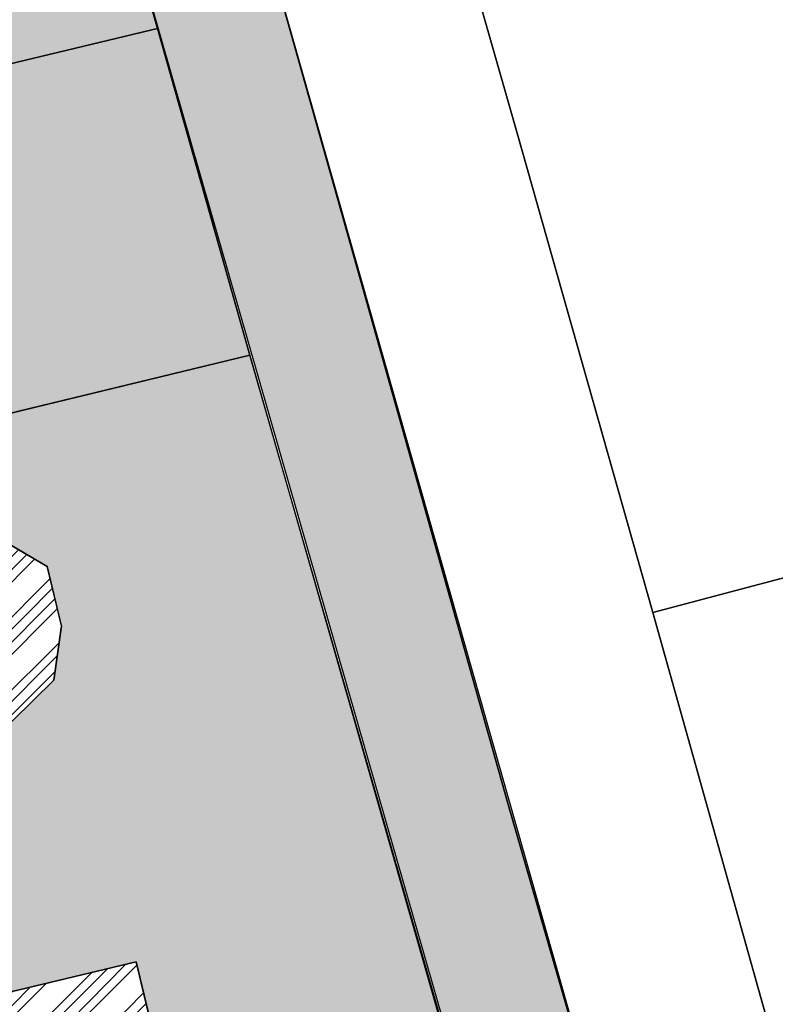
# Model space of a CAD drawing. Header units: millimetres. Extents: x 234268570 to 234468570, y 557551952 to 557751952.
# Tile 34 of 36: x 234410067 to 234424080, y 557724312 to 557742577. Entities that reach past the tile are written whole.
import ezdxf

# ---------------------------------------------------------------- set-up
doc = ezdxf.new("R2010")
doc.units = ezdxf.units.MM
doc.header["$LTSCALE"] = 500
for name, color, linetype in [('BEGROEIDTERREINDEEL', 8, 'CONTINUOUS'), ('BL$1----_ARCERING', 8, 'CONTINUOUS'), ('ONDERSTEUNENDWEGDEEL', 8, 'CONTINUOUS'), ('WEGDEEL', 8, 'CONTINUOUS')]:
    doc.layers.add(name, color=color, linetype=linetype)
pattern_1 = [(49.99999999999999, (0, 0), (546.554006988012, -47.81725661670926), [57.15000000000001, -628.6500000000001]), (355, (0, 0), (-105.730264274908, 573.1705357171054), [45.72, -502.92175251]), (100.4514447, (45.546021, -3.9847605), (440.8237412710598, 525.3532557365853), [48.5700264, -534.2707337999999]), (46.18420000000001, (0, 152.4), (813.2371226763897, -126.1269837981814), [85.725, -942.9749999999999]), (96.63555760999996, (67.7697, 141.8895), (712.212402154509, 742.2783737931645), [72.85506942, -801.4068244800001]), (351.1841511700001, (0, 152.4), (712.2124021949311, 742.278373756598), [68.57990121, -754.37919576]), (21, (76.19999999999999, 114.3), (454.8431738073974, -306.7955945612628), [57.15000000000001, -628.6500000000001]), (326.0000000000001, (76.19999999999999, 114.3), (185.4060850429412, 552.5638983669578), [45.72, -502.92]), (71.45144499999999, (114.1035978, 88.7337003), (640.2492578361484, 245.7683066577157), [48.5700264, -534.2698128]), (37.50000000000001, (0, 0), (9.26580975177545, 253.6651166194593), [0, -496.824, 0, -510.54, 0, -504.825]), (7.499999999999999, (0, 0), (200.4589875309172, 300.5417244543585), [0, -291.0839999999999, 0, -485.394, 0, -192.405]), (327.5, (-169.926, 0), (406.7717855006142, -17.18623197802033), [0, -190.5, 0, -594.36, 0, -788.67]), (317.5, (-246.126, 0), (444.3875441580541, 76.27947309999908), [0, -247.65, 0, -394.716, 0, -560.0699999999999])]

msp = doc.modelspace()

# ---------------------------------------------------------------- hatches: boundary and pattern name
at = {"layer": 'BL$1----_ARCERING', "linetype": 'Continuous'}
h = msp.add_hatch(dxfattribs=at)
h.set_pattern_fill('AR-B88', color=8, scale=3, angle=284)
h.set_pattern_definition([(284, (0, 0), (591.4922747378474, 147.4755875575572), []), (14.00000000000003, (0, 0), (517.7544809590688, 443.221724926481), [609.5999999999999, -609.5999999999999])])
h.paths.add_polyline_path([(234306950.1165402, 557641627), (234307246.1165402, 557640345), (234307401.1165402, 557639646), (234308820.1165402, 557639973), (234308366.1165402, 557641942), (234308361.1165402, 557641966), (234308356.1165402, 557641991), (234308351.1165402, 557642016), (234308347.1165402, 557642040), (234308344.1165402, 557642065), (234308340.1165402, 557642090), (234308337.1165402, 557642115), (234308335.1165402, 557642140), (234308333.1165402, 557642165), (234308331.1165402, 557642190), (234308329.1165402, 557642215), (234308329.1165402, 557642240), (234308328.1165402, 557642265), (234308328.1165402, 557642290), (234308328.1165402, 557642315), (234308329.1165402, 557642340), (234308330.1165402, 557642365), (234308331.1165402, 557642390), (234308333.1165402, 557642415), (234308335.1165402, 557642440), (234308338.1165402, 557642465), (234308341.1165402, 557642489), (234308344.1165402, 557642514), (234308348.1165402, 557642539), (234308352.1165402, 557642564), (234308357.1165402, 557642588), (234308362.1165402, 557642613), (234308367.1165402, 557642637), (234308373.1165402, 557642662), (234308379.1165402, 557642686), (234308385.1165402, 557642710), (234308392.1165402, 557642734), (234308399.1165402, 557642758), (234308407.1165402, 557642782), (234308415.1165402, 557642806), (234308423.1165402, 557642829), (234308432.1165402, 557642853), (234308441.1165402, 557642876), (234308451.1165402, 557642899), (234308461.1165402, 557642922), (234308471.1165402, 557642945), (234308482.1165402, 557642968), (234308492.1165402, 557642990), (234308504.1165402, 557643013), (234308515.1165402, 557643035), (234308527.1165402, 557643057), (234308540.1165402, 557643079), (234308552.1165402, 557643100), (234308565.1165402, 557643122), (234308579.1165402, 557643143), (234308593.1165402, 557643164), (234308607.1165402, 557643184), (234308621.1165402, 557643205), (234308636.1165402, 557643225), (234308651.1165402, 557643245), (234308666.1165402, 557643265), (234308682.1165402, 557643285), (234308697.1165402, 557643304), (234308714.1165402, 557643323), (234308730.1165402, 557643342), (234308747.1165402, 557643360), (234308764.1165402, 557643379), (234308782.1165402, 557643397), (234308799.1165402, 557643414), (234308817.1165402, 557643432), (234308835.1165402, 557643449), (234308854.1165402, 557643466), (234308873.1165402, 557643482), (234308892.1165402, 557643499), (234308911.1165402, 557643515), (234308931.1165402, 557643530), (234308950.1165402, 557643546), (234308970.1165402, 557643561), (234308991.1165402, 557643575), (234309011.1165402, 557643590), (234309032.1165402, 557643604), (234309053.1165402, 557643617), (234309074.1165402, 557643631), (234309095.1165402, 557643644), (234309117.1165402, 557643657), (234309139.1165402, 557643669), (234309161.1165402, 557643681), (234309183.1165402, 557643693), (234309205.1165402, 557643704), (234309228.1165402, 557643715), (234309250.1165402, 557643726), (234309273.1165402, 557643736), (234309296.1165402, 557643746), (234309319.1165402, 557643755), (234309343.1165402, 557643764), (234309366.1165402, 557643773), (234309390.1165402, 557643782), (234309413.1165402, 557643790), (234309437.1165402, 557643797), (234309461.1165402, 557643805), (234309485.1165402, 557643812), (234309509.1165402, 557643818), (234309534.1165402, 557643824), (234309558.1165402, 557643830), (234370932.1165402, 557658606), (234428477.1165402, 557672357), (234428132.1165402, 557673747), (234367008.1165402, 557659153), (234337363.1165402, 557652016), (234334570.1165402, 557651343), (234310076.1165402, 557645446), (234309224.1165402, 557645241), (234309221.1165402, 557645240), (234309218.1165402, 557645240), (234309216.1165402, 557645239), (234309213.1165402, 557645238), (234309210.1165402, 557645238), (234309207.1165402, 557645237), (234309204.1165402, 557645237), (234309201.1165402, 557645236), (234309199.1165402, 557645235), (234309196.1165402, 557645235), (234309193.1165402, 557645234), (234309190.1165402, 557645233), (234309187.1165402, 557645233), (234309184.1165402, 557645232), (234309182.1165402, 557645231), (234309179.1165402, 557645231), (234309176.1165402, 557645230), (234309173.1165402, 557645229), (234309170.1165402, 557645228), (234309168.1165402, 557645228), (234309165.1165402, 557645227), (234309162.1165402, 557645226), (234309159.1165402, 557645226), (234309156.1165402, 557645225), (234309153.1165402, 557645224), (234309151.1165402, 557645224), (234309148.1165402, 557645223), (234309145.1165402, 557645222), (234309142.1165402, 557645221), (234309139.1165402, 557645221), (234309137.1165402, 557645220), (234309134.1165402, 557645219), (234309131.1165402, 557645219), (234309128.1165402, 557645218), (234309125.1165402, 557645217), (234309123.1165402, 557645216), (234309120.1165402, 557645216), (234309117.1165402, 557645215), (234309114.1165402, 557645214), (234309111.1165402, 557645213), (234309109.1165402, 557645213), (234309106.1165402, 557645212), (234309103.1165402, 557645211), (234309100.1165402, 557645210), (234309097.1165402, 557645209), (234309095.1165402, 557645209), (234309092.1165402, 557645208), (234309089.1165402, 557645207), (234309086.1165402, 557645206), (234309083.1165402, 557645206), (234309081.1165402, 557645205), (234309078.1165402, 557645204), (234309075.1165402, 557645203), (234309072.1165402, 557645202), (234309070.1165402, 557645202), (234309067.1165402, 557645201), (234309064.1165402, 557645200), (234309061.1165402, 557645199), (234309058.1165402, 557645198), (234309056.1165402, 557645198), (234309053.1165402, 557645197), (234309050.1165402, 557645196), (234309047.1165402, 557645195), (234309045.1165402, 557645194), (234309042.1165402, 557645193), (234309039.1165402, 557645193), (234309036.1165402, 557645192), (234309033.1165402, 557645191), (234309031.1165402, 557645190), (234309028.1165402, 557645189), (234309025.1165402, 557645188), (234309022.1165402, 557645187), (234309020.1165402, 557645187), (234309017.1165402, 557645186), (234309014.1165402, 557645185), (234309011.1165402, 557645184), (234309009.1165402, 557645183), (234309006.1165402, 557645182), (234309003.1165402, 557645181), (234309000.1165402, 557645180), (234308997.1165402, 557645180), (234308995.1165402, 557645179), (234308992.1165402, 557645178), (234308989.1165402, 557645177), (234308986.1165402, 557645176), (234308984.1165402, 557645175), (234308981.1165402, 557645174), (234308978.1165402, 557645173), (234308975.1165402, 557645172), (234308973.1165402, 557645171), (234308970.1165402, 557645170), (234308967.1165402, 557645170), (234308964.1165402, 557645169), (234308962.1165402, 557645168), (234308959.1165402, 557645167), (234308956.1165402, 557645166), (234308953.1165402, 557645165), (234308951.1165402, 557645164), (234308948.1165402, 557645163), (234308905.1165402, 557645148), (234308863.1165402, 557645133), (234308821.1165402, 557645117), (234308779.1165402, 557645101), (234308738.1165402, 557645084), (234308696.1165402, 557645066), (234308655.1165402, 557645048), (234308615.1165402, 557645029), (234308574.1165402, 557645009), (234308534.1165402, 557644989), (234308494.1165402, 557644969), (234308454.1165402, 557644947), (234308415.1165402, 557644925), (234308376.1165402, 557644903), (234308338.1165402, 557644880), (234308299.1165402, 557644856), (234308261.1165402, 557644832), (234308224.1165402, 557644808), (234308187.1165402, 557644782), (234308150.1165402, 557644756), (234308114.1165402, 557644730), (234308077.1165402, 557644703), (234308042.1165402, 557644676), (234308007.1165402, 557644648), (234307972.1165402, 557644619), (234307938.1165402, 557644590), (234307904.1165402, 557644561), (234307870.1165402, 557644531), (234307837.1165402, 557644500), (234307805.1165402, 557644469), (234307772.1165402, 557644438), (234307741.1165402, 557644406), (234307710.1165402, 557644374), (234307679.1165402, 557644341), (234307649.1165402, 557644308), (234307619.1165402, 557644274), (234307590.1165402, 557644240), (234307561.1165402, 557644205), (234307533.1165402, 557644170), (234307505.1165402, 557644135), (234307478.1165402, 557644099), (234307452.1165402, 557644062), (234307426.1165402, 557644026), (234307400.1165402, 557643989), (234307375.1165402, 557643951), (234307351.1165402, 557643914), (234307327.1165402, 557643876), (234307304.1165402, 557643837), (234307281.1165402, 557643798), (234307259.1165402, 557643759), (234307237.1165402, 557643720), (234307216.1165402, 557643680), (234307196.1165402, 557643640), (234307176.1165402, 557643599), (234307157.1165402, 557643559), (234307139.1165402, 557643518), (234307121.1165402, 557643477), (234307103.1165402, 557643435), (234307087.1165402, 557643393), (234307071.1165402, 557643351), (234307055.1165402, 557643309), (234307040.1165402, 557643267), (234307026.1165402, 557643224), (234307012.1165402, 557643181), (234306999.1165402, 557643138), (234306987.1165402, 557643095), (234306976.1165402, 557643052), (234306965.1165402, 557643008), (234306954.1165402, 557642964), (234306944.1165402, 557642920), (234306935.1165402, 557642876), (234306927.1165402, 557642832), (234306919.1165402, 557642788), (234306912.1165402, 557642744), (234306906.1165402, 557642699), (234306900.1165402, 557642655), (234306895.1165402, 557642610), (234306890.1165402, 557642565), (234306886.1165402, 557642520), (234306883.1165402, 557642476), (234306881.1165402, 557642431), (234306879.1165402, 557642386), (234306878.1165402, 557642341), (234306877.1165402, 557642296), (234306878.1165402, 557642251), (234306878.1165402, 557642206), (234306880.1165402, 557642161), (234306882.1165402, 557642116), (234306885.1165402, 557642071), (234306889.1165402, 557642027), (234306893.1165402, 557641982), (234306898.1165402, 557641937), (234306903.1165402, 557641892), (234306909.1165402, 557641848), (234306916.1165402, 557641804), (234306924.1165402, 557641759), (234306932.1165402, 557641715), (234306941.1165402, 557641671)])
h.paths.add_polyline_path([(234428132.1165402, 557673747), (234428477.1165402, 557672357), (234431180.1165402, 557672958), (234431686.1165402, 557672854), (234432157.1165402, 557672642), (234432571.1165402, 557672333), (234432908.1165402, 557671942), (234437108.1165402, 557657075), (234439318.1165402, 557649251), (234441505.1165402, 557641510), (234444900.1165402, 557629226), (234445176.1165402, 557629405), (234445606.1165402, 557629819), (234445950.1165402, 557630307), (234446195.1165402, 557630852), (234446332.1165402, 557631433), (234446357.1165402, 557632029), (234446268.1165402, 557632620), (234443163.1165402, 557643672), (234440883.1165402, 557651814), (234437360.1165402, 557664338), (234435079.1165402, 557672482), (234434861.1165402, 557673026), (234434541.1165402, 557673517), (234434131.1165402, 557673937), (234433647.1165402, 557674268), (234433108.1165402, 557674498), (234432534.1165402, 557674619), (234431948.1165402, 557674626), (234431372.1165402, 557674518)])
h.paths.add_polyline_path([(234395868.6727446, 557670627.3045737), (234397813.5330208, 557671093.6933666), (234396769.2826927, 557675448.2597986), (234394678.5578955, 557674946.8918461), (234394538.6412576, 557675530.349929), (234392731.9658506, 557675097.0986704), (234392657.33382, 557675069.9348328), (234392572.7253198, 557675010.6913232), (234392515.20704, 557674939.6996341), (234392463.5838894, 557674756.748122), (234392473.233341, 557674675.1300833), (234393410.9898885, 557670764.6470586), (234393424.785165, 557670651.7534856), (234393396.5112794, 557670491.4043123), (234393322.5026043, 557670360.8405868), (234395790.6377385, 557670952.7137301)])
h.paths.add_polyline_path([(234397741.7128305, 557675681.454195), (234398744.4487353, 557671500.0046016), (234405554.950569, 557673133.2025071), (234405423.7862383, 557673194.6915572), (234405276.8432903, 557673317.9913306), (234405192.2421799, 557673438.8142378), (234405158.8434172, 557673510.4381157), (234405131.4737423, 557673597.243634), (234404198.6961564, 557677486.9641861), (234404171.5323185, 557677561.5962174), (234404150.2554933, 557677598.4487597), (234404099.2041771, 557677659.2893491), (234404041.2971201, 557677703.7229967), (234403969.3165701, 557677737.2880784), (234403867.5978405, 557677755.2238349), (234403776.7275693, 557677745.6966957), (234403916.6442072, 557677162.2386127)])
h.paths.add_polyline_path([(234268737.1165402, 557697496), (234274508.8633291, 557698833.3559633), (234274513.1165402, 557698815), (234280800.1165402, 557700338), (234279848.1165402, 557704307), (234279408.1165402, 557704314), (234278909.1165402, 557704295), (234278571.1165402, 557704265), (234278194.1165402, 557704217), (234277879.1165402, 557704163), (234278395.1165402, 557702072), (234268570.1165402, 557699687.220994), (234268570.1165402, 557697452.93622)])
h.paths.add_polyline_path([(234429539.1165402, 557680241), (234426728.1165402, 557679572), (234427203.2396526, 557677492.7190192), (234430424.1165402, 557678257), (234430974.1165402, 557678492), (234431466.1165402, 557678831), (234431881.1165402, 557679261), (234432202.1165402, 557679764), (234432418.1165402, 557680322), (234432521.9883997, 557680911.0865887), (234432501.1165402, 557681508), (234432365.1165402, 557682090), (234421468.6165402, 557719904), (234413816.1165402, 557746880), (234413642.1165402, 557747269), (234413403.6165402, 557747646.5), (234413172.1165402, 557747925), (234412742.1165402, 557748304.5), (234412228.6165402, 557748607), (234411852.1165402, 557748753), (234411056.1165402, 557748890), (234410317.9377235, 557748825.4177219), (234396082.0713584, 557745774.2001586), (234396538.1165402, 557743490), (234410667.1165402, 557746484), (234410893.1165402, 557746494), (234411108.6165402, 557746448), (234411242.1165402, 557746388), (234411460.1165402, 557746217), (234411600.1165402, 557746012), (234430070.1165402, 557681657), (234430087.1165402, 557681262), (234429999.1165402, 557680876), (234429812.1165402, 557680528)])
h.paths.add_polyline_path([(234324675.1068088, 557608570.7459813), (234325988.1165402, 557607469), (234345896.1165402, 557627806), (234345275.1165402, 557628327), (234343860.1165402, 557630007), (234343682.1165402, 557630292), (234317175.1165402, 557623862), (234313081.1156679, 557640937.9935869), (234343721.1552511, 557648259.7623645), (234342890.7491985, 557651734.8344533), (234346364.9342512, 557652565.0285391), (234347191.7418709, 557649116.1680013), (234352063.1165402, 557650284), (234355804.6165402, 557652540), (234360278.1165402, 557654626.0273088), (234365230.1165402, 557656381), (234368613.1165402, 557657232), (234371453.1165402, 557657779), (234375475.1165402, 557658248), (234379522.1165402, 557658366), (234382699.6165402, 557658212), (234384139.1165401, 557658072), (234388998.2453396, 557659250.5032992), (234388168.0456874, 557662724.7116466), (234321522.593664, 557646701.2345097), (234321716.5652764, 557645913.7888036), (234309238.8916487, 557642840.1616895), (234309078.959506, 557642521.4247881), (234309078.959506, 557642139.4671592), (234314146.2925714, 557623227.9227004), (234310854.0324091, 557622433.4985875), (234311026.1084929, 557620596.2743809), (234314595.1919502, 557621552.6074111), (234314805.0941958, 557620769.241566), (234311864.9975916, 557619981.4450551), (234311234.3068494, 557606287.0714685), (234312924.7798964, 557609912.3026167), (234320356.3996725, 557606446.8814027), (234318449.99103, 557602657.2018486), (234322855.8020079, 557607063.0133957), (234322282.3384084, 557607636.4769952), (234342081.3282816, 557627435.4668685), (234342796.7781013, 557626721.1496159)])
h.paths.add_polyline_path([(234321472.4951051, 557609290.6018465), (234332085.4097595, 557619903.5165008), (234319707.0025151, 557616586.7322762)], flags=16)
h.paths.add_polyline_path([(234323750.0781502, 557619072.341565), (234333649.7149445, 557621467.8216858), (234338826.0230149, 557626644.1297562), (234322853.1377419, 557622779.0658209)], flags=16)
h.paths.add_polyline_path([(234318005.1165402, 557623620), (234320970.1165402, 557624337), (234322324.8952376, 557618726.8714257), (234319360.8952376, 557618010.8714257)], flags=16)
h.paths.add_polyline_path([(234391642.2307401, 557663554.9057323), (234392481.3434857, 557660095.1301756), (234422334.6467592, 557667335.7096561), (234421719.5236706, 557669909.8684905), (234399845.4452122, 557664682.8209124), (234399704.6165402, 557665481.5)], flags=16)
h.paths.add_polyline_path([(234431007.1377665, 557647231.0693854), (234439199.7366312, 557649531.0369318), (234444900.1165402, 557629226), (234444675.1165402, 557629080), (234444121.1165402, 557628855), (234441461.1165402, 557628232), (234434854.1165402, 557631401)])
h = msp.add_hatch(dxfattribs=at)
h.set_pattern_fill('AR-CONC', color=104, scale=3)
h.set_pattern_definition(pattern_1)
h.paths.add_polyline_path([(234343623.0430922, 557720648.8376503), (234344271.0225878, 557716266.6902119), (234345844.6631214, 557715315.5266587), (234351155.952255, 557716678.1057487), (234353502.1165402, 557717280), (234374753.1165402, 557722482), (234375736.1165402, 557723680), (234375945.1165402, 557725875), (234375133.1165402, 557729545), (234374591.1165402, 557730282), (234373640.1165402, 557734023), (234372889.1165402, 557735484), (234371675.1165402, 557736568), (234370141.1165402, 557736985), (234360823.1165402, 557735063), (234352189.1165402, 557732796), (234350651.1165402, 557732024), (234349293.1165402, 557730764), (234348243.1165402, 557728874)], flags=16)
h.paths.add_polyline_path([(234326981.7211699, 557701551.4147418), (234325532.9491147, 557707683.8462472), (234325298.9963053, 557709503.9634444), (234325408.3363287, 557710753.7256302), (234325733.0341573, 557711965.514424), (234326263.2240126, 557713102.5102377), (234326982.7963428, 557714130.1660268), (234327869.8873084, 557715017.2569926), (234328897.543098, 557715736.8293232), (234330034.5389117, 557716267.0191784), (234331544.1152447, 557716671.5089377), (234334561.5996918, 557717376.6364586), (234336005.3834885, 557717902.1307853), (234336487.3272556, 557718126.8648547), (234337817.9255989, 557718895.0861664), (234338253.5228997, 557719200.09468), (234339430.5062289, 557720187.7009575), (234339806.5216576, 557720563.7163862), (234340794.1279332, 557721740.6997131), (234342092.0918311, 557723988.8391306), (234342617.5861541, 557725432.6229174), (234342755.2173538, 557725946.2695472), (234343022.0178138, 557727459.3701456), (234343068.3642851, 557727989.1127369), (234343093.2784747, 557728757.3340434), (234342955.297588, 557730560.9059606), (234342847.4277805, 557731563.7751894), (234342912.4555253, 557732307.0457134), (234343211.1762573, 557733127.7741791), (234343639.1271985, 557733738.9514629), (234344308.1911733, 557734300.3627974), (234345173.9627873, 557734671.0036821), (234396117.6344163, 557745596.0749514), (234396538.1165402, 557743490), (234410667.1165402, 557746484), (234410921.1165402, 557746491.5), (234411217.1165402, 557746401), (234411467.1165402, 557746209), (234411568.1165402, 557746072), (234412620.1165402, 557742415), (234376688.1165402, 557733727), (234380288.6997171, 557719028.9154662), (234380356.4073702, 557718678.5851066), (234380640.0147807, 557717524.028073), (234326567.7874909, 557704555.5696594), (234327499.9488396, 557700498.6415536), (234327509.0758427, 557700464.5791143), (234327298.6524124, 557700765.0949168), (234327059.5833796, 557701277.7801123)])
h.paths.add_polyline_path([(234414335.1165402, 557736353), (234388831.1165402, 557730172), (234388270.1165402, 557729972), (234387546.1165402, 557729587), (234387009.1165402, 557729187), (234386507.6165402, 557728688), (234386144.1165402, 557728215), (234385776.1165402, 557727567.5), (234385510.6165402, 557726872), (234385340.1165402, 557726033), (234385312.1165402, 557725326), (234385386.1165402, 557724622), (234385481.7953281, 557724258.9893478), (234386801.7198914, 557719014.3019394), (234412226.6237051, 557725098.6803458), (234413392.7572803, 557720236.568402), (234418258.9223955, 557721402.9528952), (234428201.4515862, 557679922.6443067), (234429539.1165402, 557680241), (234429812.1165402, 557680528), (234429999.1165402, 557680876), (234430087.1165402, 557681262), (234430070.1165402, 557681657)])
h.paths.add_polyline_path([(234387415.1165402, 557727611), (234386916.1165402, 557726364), (234387203.1165402, 557725457), (234387938.1165402, 557724977), (234388764.1165402, 557724791), (234399252.1165402, 557727056), (234409932.1165402, 557729573), (234410700.1165402, 557730323), (234410843.1165402, 557731330), (234410577.1165402, 557732435), (234409593.1165402, 557733009), (234400778.1165402, 557730768), (234388703.1165402, 557728151)], flags=16)
h.paths.add_polyline_path([(234426361.0700521, 557684188.2836871), (234427240.4094128, 557680493.4810823), (234425799.8219632, 557680149.8744065), (234426310.7625204, 557678007.731643), (234421966.3022791, 557676965.9048389), (234422104.9046233, 557677016.3519666), (234422173.3450587, 557677055.8660704), (234422286.3347243, 557677150.6756572), (234422368.8543559, 557677258.2173347), (234422431.1895075, 557677391.8954986), (234422451.6435125, 557677468.2308847), (234422464.7259214, 557677597.9844286), (234422454.8509609, 557677710.8557444), (234421514.0279251, 557681639.2813383), (234421490.5935425, 557681837.4965754), (234421535.5092697, 557682092.2263227), (234421583.2743966, 557682223.4599302), (234421718.8882234, 557682417.1365465), (234421877.7176006, 557682550.4102184), (234422092.0009287, 557682650.3321753), (234422150.6019077, 557682666.0342603), (234425862.6464097, 557683556.2040973), (234426001.248754, 557683606.651225), (234426069.689189, 557683646.1653285), (234426163.4568637, 557683724.8457497), (234426265.1984866, 557683848.5165933), (234426327.5336382, 557683982.1947575), (234426347.987643, 557684058.5301423), (234426353.9551384, 557684092.3734905)])
h.paths.add_polyline_path([(234323750.0781502, 557619072.341565), (234333649.7149445, 557621467.8216858), (234338826.0230149, 557626644.1297562), (234322853.1377419, 557622779.0658209)], flags=17)
h.paths.add_polyline_path([(234321472.4951051, 557609290.6018465), (234332085.4097595, 557619903.5165008), (234319707.0025151, 557616586.7322762)], flags=17)
h.paths.add_polyline_path([(234422311.8042215, 557670883.7319542), (234431180.1165402, 557672958), (234431686.1165402, 557672854), (234432157.1165402, 557672642), (234432571.1165402, 557672333), (234432912.6399318, 557671925.9882706), (234439199.7366312, 557649531.0369318), (234424357.1165402, 557645615), (234423410.381815, 557649517.478059), (234427257.3508692, 557650450.5458872), (234423116.1563169, 557667525.2521914), (234422334.0155351, 557667338.3511941), (234422288.0123904, 557667530.8645358), (234423068.4437445, 557667717.3570468)])
h.paths.add_polyline_path([(234427965.1165402, 557658170), (234427333.1165402, 557660827), (234429334.1165402, 557661281), (234429952.1165402, 557658619)], flags=16)
h.paths.add_polyline_path([(234308782.1165402, 557593987), (234308842.1165402, 557593526), (234309119.1165402, 557592845), (234309481.1165402, 557592334), (234310009.1165402, 557591863), (234310193.1165402, 557591745), (234313148.1165402, 557590316), (234314292.1165402, 557589911), (234314924.1165402, 557589878), (234316045.1165402, 557590029), (234388024.1165402, 557608339), (234409821.6165402, 557613997.5), (234417024.1165402, 557615849), (234419679.1165402, 557616728), (234422513.1165402, 557617974), (234426234.8563885, 557620122.7475033), (234428901.1165402, 557622209), (234431641.1165402, 557624111), (234434590.1165402, 557625719), (234438119.1165402, 557627236), (234441461.1165402, 557628232), (234434878.2640572, 557631301.6345254), (234411375.7178451, 557625656.6982669), (234407553.1165402, 557641572), (234409692.311048, 557642084.0093005), (234408753.1165402, 557646008), (234405296.7490455, 557645247.1803312), (234407270.1165402, 557637117), (234407565.1165402, 557637160), (234408000.1165402, 557637066), (234408138.1165402, 557637009), (234408554.1165402, 557636587), (234408696.1165402, 557636012), (234408524.1165402, 557635445), (234408090.3805275, 557635046.1574423), (234407805.1165402, 557634945), (234408009.1165402, 557634120), (234399319.1165402, 557632015), (234406315.1165402, 557622068), (234405965.7501667, 557621816.1839776), (234405738.1165402, 557622132), (234400880.1165402, 557619037), (234394606.1165402, 557615684), (234386448.1165402, 557612280), (234380528.1165402, 557610445), (234373125.1165402, 557608852), (234361855.6165402, 557607800.5), (234351936.1165402, 557608221), (234349210.9784814, 557608525.1270081), (234348556.1165402, 557603953), (234341664.1165402, 557604438.5), (234335410.1165402, 557605315), (234329550.1165402, 557606531), (234325988.1165402, 557607469), (234324675.1068088, 557608570.7459813), (234318522.1165402, 557602408), (234310138.326861, 557606647.1962777), (234309225.1165402, 557595937), (234308981.6165402, 557594708)])
h.paths.add_polyline_path([(234326890.6112169, 557598357.0018084), (234326710.6112169, 557598188.0018084), (234326408.6112169, 557597934.0018084), (234326153.6112169, 557597719.0018084), (234325184.6112169, 557597901.0018084), (234325938.6112169, 557598536.0018084)], flags=16)
h.paths.add_polyline_path([(234313357.9197357, 557623037.6879195), (234310854.0324091, 557622433.4985875), (234310334.1165402, 557626520), (234309527.1165402, 557630950.5), (234307553.0019855, 557639681.0010858), (234308820.2585121, 557639972.382107)])
h = msp.add_hatch(dxfattribs=at)
h.set_pattern_fill('AR-HBONE', color=8, scale=3)
h.set_pattern_definition([(45, (0, 0), (0, 431.0522938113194), [914.4000000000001, -304.8]), (135, (215.526, 215.526), (4.263256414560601e-14, 431.0522938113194), [914.4000000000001, -304.8])])
h.paths.add_polyline_path([(234330449.1961583, 557660178.7694077), (234421372.5927849, 557682147.1855081), (234421423.4305852, 557682236.0089463), (234421488.0882585, 557682360.2151811), (234421512.7126459, 557682398.4005075), (234412706.9417605, 557719118.8240118), (234388537.3479052, 557713322.8149909), (234388420.750707, 557713309.0300599), (234388333.9266182, 557713316.6261834), (234388249.7406364, 557713339.1837492), (234388170.7507052, 557713376.017359), (234388099.3569041, 557713426.0078368), (234388037.7284837, 557713487.6362572), (234387987.7380065, 557713559.0300575), (234387950.9043957, 557713638.0199908), (234387934.5104113, 557713692.5381082), (234385384.9736754, 557724233.9779991), (234385467.6498598, 557724254.2887368), (234385400.1165402, 557724549), (234385343.1165402, 557724917), (234385327.1165402, 557725065), (234385322.1165402, 557725140), (234385317.1165402, 557725214), (234385313.1165402, 557725289), (234385311.1165402, 557725363), (234385309.1165402, 557725512), (234385312.1165402, 557725661), (234385316.1165402, 557725736), (234385326.1165402, 557725884), (234385340.1165402, 557726033), (234385359.1165402, 557726181), (234385396.1165402, 557726401), (234385443.1165402, 557726620), (234385480.1165402, 557726764), (234385521.1165402, 557726908), (234385591.1165402, 557727120), (234385643.1165402, 557727260), (234385700.1165402, 557727398), (234385760.1165402, 557727534), (234385859.1165402, 557727735), (234385966.1165402, 557727931), (234386123.1165402, 557728184), (234386341.1165402, 557728486), (234386532.1165402, 557728716), (234386843.1165402, 557729037), (234387124.1165402, 557729282), (234387484.1165402, 557729547), (234387867.1165402, 557729777), (234388134.1165402, 557729911), (234388338.1165402, 557730000), (234388547.1165402, 557730080), (234388831.1165402, 557730172), (234414335.1165402, 557736353), (234412620.1165402, 557742415), (234376688.1165402, 557733727), (234379375.3048831, 557722757.752444), (234379501.2530803, 557722788.6905795), (234382031.8786102, 557712486.5919466), (234382079.8553202, 557712291.280237), (234382094.2922538, 557712171.9980878), (234382086.6962762, 557712085.1756672), (234382064.1391436, 557712000.9913023), (234382027.3062426, 557711922.0028912), (234381977.3167233, 557711850.6104589), (234381915.6894898, 557711788.9832253), (234381844.2970587, 557711738.993707), (234381765.3086452, 557711702.1608047), (234381710.8772102, 557711685.7876594), (234330865.7874336, 557699492.8397441), (234330857.0119652, 557699529.5516229), (234329822.8560991, 557699282.3509241), (234329555.0432018, 557699305.7815166), (234329409.8584164, 557699318.4835393), (234329026.6792221, 557699386.0483698), (234328885.9058051, 557699423.7684932), (234328520.2804751, 557699556.8452302), (234328388.1957483, 557699618.4373499), (234328051.2336275, 557699812.982521), (234327939.2824302, 557699891.1210417), (234327627.1286685, 557700153.049148), (234327537.1086318, 557700243.0691847), (234327275.1805256, 557700555.2229463), (234327202.1599098, 557700659.5071932), (234326998.4160129, 557701012.4019743), (234326944.6135128, 557701127.7818083), (234326807.3621085, 557701503.4346877), (234325229.1165402, 557708216), (234325162.6165402, 557708635), (234325138.1165402, 557708852), (234325107.1165402, 557709333), (234325110.1165402, 557709860), (234325173.1165402, 557710565), (234325200.1165402, 557710743), (234325229.1165402, 557710906), (234325261.1165402, 557711068), (234325308.1165402, 557711273), (234325360.1165402, 557711476), (234325409.1165402, 557711649), (234325454.1165402, 557711793), (234325501.1165402, 557711935), (234325551.1165402, 557712076), (234325593.1165402, 557712189), (234325660.1165402, 557712356), (234325719.1165402, 557712494), (234325781.1165402, 557712631), (234325845.1165402, 557712766), (234325913.1165402, 557712902), (234325970.1165402, 557713011), (234326029.1165402, 557713119), (234326090.1165402, 557713226), (234326121.1165402, 557713279), (234326185.1165402, 557713385), (234326250.1165402, 557713489), (234326317.1165402, 557713593), (234326386.1165402, 557713695), (234326456.1165402, 557713796), (234326565.1165402, 557713945), (234326640.1165402, 557714043), (234326794.1165402, 557714235), (234326914.1165402, 557714375), (234327037.1165402, 557714513), (234327185.6165402, 557714669), (234327270.7175254, 557714758.3990148), (234327339.1165402, 557714821), (234327473.1165402, 557714948), (234327752.1165402, 557715191), (234327944.1165402, 557715345), (234328116.1165402, 557715474), (234328344.1165402, 557715633), (234328550.1165402, 557715766), (234328815.1165402, 557715923), (234329141.1165402, 557716097), (234329307.1165402, 557716178), (234329476.1165402, 557716254), (234329760.1165402, 557716372), (234329933.1165402, 557716437), (234330108.1165402, 557716497), (234330284.1165402, 557716553), (234330461.1165402, 557716605), (234330686.1165402, 557716664), (234330817.1165402, 557716694), (234330892.1165405, 557716710.0000001), (234330958.1165402, 557716724), (234311169.1165401, 557711972), (234311339.1165402, 557711984), (234311541.1686037, 557711993.6215268), (234311805.6165402, 557711997), (234312188.1165402, 557711987), (234312443.1165402, 557711970), (234312865.1165402, 557711923), (234313284.1165402, 557711852), (234313698.1165402, 557711758), (234313944.1165402, 557711691), (234314107.1165402, 557711642), (234314349.1165402, 557711562), (234314588.1165402, 557711473), (234314824.1165402, 557711377), (234315058.1165399, 557711273), (234315286.1165402, 557711161), (234315511.1165402, 557711042), (234315733.1165402, 557710915), (234315878.1165402, 557710826), (234316021.1165402, 557710735), (234316092.1165402, 557710688), (234316266.6165402, 557710566.5), (234316552.9358234, 557710366.0170795), (234316903.0735824, 557710092.5), (234317006.0688532, 557710006.0767062), (234317456.6139552, 557709592), (234317817.8875488, 557709211), (234318125.9036309, 557708843.9207276), (234318444.0901867, 557708413.7210025), (234319295.9212371, 557705986.2388653), (234319703.5459663, 557704004.1120595), (234319817.6243711, 557703911.9689571), (234319908.7323794, 557703799.5225157), (234319937.3090724, 557703750.0262315), (234319962.0713995, 557703696.9232497), (234319981.6190093, 557703643.2166333), (234320007.1420867, 557703526.990178)])
h.paths.add_polyline_path([(234337994.1573696, 557668177.7365767), (234413045.3888607, 557686292.7373011), (234413514.4746549, 557686418.4284608), (234413735.2803691, 557686545.9106994), (234413924.1753418, 557686734.805672), (234414051.6575799, 557686955.6113855), (234414120.7979389, 557687213.646718), (234414120.7979389, 557687468.6111937), (234412235.8320513, 557695353.7644571), (234412158.2210856, 557695566.9988331), (234411988.9539181, 557695808.7374009), (234411815.1236618, 557695954.5983047), (234411547.6647111, 557696079.3164617), (234411263.4019133, 557696120.5700605), (234411089.7537356, 557696105.3778136), (234411030.2075167, 557696093.0001986), (234335630.6119338, 557677958.7766767), (234335582.9006732, 557677945.9924829), (234335148.7864366, 557677787.9878225), (234334607.3296416, 557677475.3775961), (234334253.4364741, 557677178.4259697), (234333851.5525138, 557676699.4793162), (234333620.5651538, 557676299.3974727), (234333406.7271646, 557675711.8824261), (234333326.5060965, 557675256.9261409), (234333326.5060965, 557674631.7056867), (234333405.8408504, 557674181.7759391), (234334319.8923595, 557670394.6915957), (234334357.1172225, 557670255.7665154), (234334488.1562866, 557669895.7396457), (234334823.0011114, 557669315.7713966), (234335069.2739948, 557669022.2748032), (234335170.9742147, 557668920.5745833), (234335464.4708062, 557668674.3017017), (234336044.4390575, 557668339.4568757), (234336404.4659238, 557668208.4178128), (234337063.9814877, 557668092.1274247), (234337447.1140736, 557668092.1274247)], flags=16)
h.paths.add_polyline_path([(234334136.3452053, 557683757.2415477), (234409187.5766965, 557701872.2422721), (234409656.6624906, 557701997.9334319), (234409877.4682048, 557702125.4156704), (234410066.3631775, 557702314.3106431), (234410193.8454156, 557702535.1163565), (234410262.9857746, 557702793.151689), (234410262.9857746, 557703048.1161647), (234408378.0198871, 557710933.2694281), (234408300.4089213, 557711146.5038041), (234408131.1417539, 557711388.2423719), (234407957.3114976, 557711534.1032758), (234407689.8525468, 557711658.8214327), (234407405.589749, 557711700.0750315), (234407231.9415713, 557711684.8827846), (234407172.3953525, 557711672.5051696), (234331772.7997696, 557693538.2816477), (234331725.0885089, 557693525.4974539), (234331290.9742724, 557693367.4927936), (234330749.5174774, 557693054.8825672), (234330395.6243098, 557692757.9309407), (234329993.7403496, 557692278.9842873), (234329762.7529895, 557691878.9024438), (234329548.9150003, 557691291.3873972), (234329468.6939322, 557690836.4311119), (234329468.6939322, 557690211.2106577), (234329548.0286861, 557689761.2809101), (234330462.0801952, 557685974.1965667), (234330499.3050583, 557685835.2714864), (234330630.3441224, 557685475.2446167), (234330965.1889471, 557684895.2763677), (234331211.4618305, 557684601.7797742), (234331313.1620504, 557684500.0795543), (234331606.6586419, 557684253.8066727), (234332186.6268932, 557683918.9618467), (234332546.6537595, 557683787.9227839), (234333206.1693234, 557683671.6323957), (234333589.3019093, 557683671.6323957)], flags=16)
h = msp.add_hatch(dxfattribs=at)
h.set_pattern_fill('ANSI34', color=104, scale=50)
h.set_pattern_definition([(45, (0, 0), (-673.5192090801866, 673.5192090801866), []), (45, (224.5065, 0), (-673.5192090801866, 673.5192090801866), []), (45, (449.013, 0), (-673.5192090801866, 673.5192090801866), []), (45, (673.52, 0), (-673.5192090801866, 673.5192090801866), [])])
h.paths.add_polyline_path([(234292279.1165402, 557669797), (234292317.1165402, 557669841), (234292353.1165402, 557669885), (234292371.1165402, 557669908), (234292405.1165402, 557669954), (234292445.1165402, 557670011.5), (234292454.1165402, 557670025), (234292499.1165402, 557670097), (234292514.1165402, 557670122), (234292542.1165402, 557670172), (234292555.1165402, 557670198), (234292569.1165402, 557670223), (234292581.1165402, 557670249), (234292594.1165402, 557670275), (234292606.1165402, 557670301), (234292636.1435672, 557670371.972973), (234292639.1165402, 557670380), (234292660.1165402, 557670433), (234292670.1165402, 557670460), (234292679.1165402, 557670487), (234292688.1165402, 557670515), (234292710.5165402, 557670590.6), (234292712.1165402, 557670597), (234292720.1165402, 557670625), (234292727.1165402, 557670653), (234292733.1165402, 557670680), (234292739.1165402, 557670708), (234292745.1165402, 557670737), (234292760.1165402, 557670821), (234292768.1165402, 557670879), (234292774.1165402, 557670935), (234292776.1165402, 557670964), (234292780.1165402, 557671021), (234292781.1165402, 557671049), (234292783.1165402, 557671107), (234292783.1165402, 557671135), (234292781.1165402, 557671193), (234292780.1165402, 557671221), (234292776.1165402, 557671279), (234292774.1165402, 557671307), (234292771.1165402, 557671336), (234292768.1165402, 557671364), (234292764.1165402, 557671393), (234292760.1165402, 557671421), (234292628.1165402, 557671991), (234288437.1165402, 557670972), (234282172.5796991, 557696718.8765624), (234280118.1165402, 557696219), (234286391.1165402, 557670489), (234282205.1165402, 557669448), (234282311.1165402, 557669028), (234282319.1165402, 557668997), (234282328.1165402, 557668966), (234282346.1165402, 557668904), (234282369.7832068, 557668833), (234282377.1165402, 557668813), (234282389.1165402, 557668783), (234282413.1165402, 557668723), (234282445.3924022, 557668651), (234282453.1165402, 557668635), (234282467.1165402, 557668607), (234282482.1165402, 557668578), (234282497.1165402, 557668550), (234282513.1165402, 557668521), (234282555.1906142, 557668450), (234282562.1165402, 557668439), (234282580.1165402, 557668411), (234282629.2703863, 557668340), (234282673.1165402, 557668280), (234282713.1165402, 557668230), (234282734.1165402, 557668206), (234282755.1165402, 557668181), (234282800.0332068, 557668132), (234282843.6165402, 557668086.5217391), (234282889.1165402, 557668043), (234282937.1165402, 557667999), (234282961.1165402, 557667978), (234282986.1165402, 557667958), (234283036.1165402, 557667918), (234283062.1165402, 557667898), (234283088.1165402, 557667879), (234283146.0256311, 557667838.9090909), (234283168.1165402, 557667825), (234283195.1165402, 557667807), (234283222.1165402, 557667790), (234283250.1165402, 557667774), (234283306.1165402, 557667742), (234283334.1165402, 557667727), (234283363.1165402, 557667712), (234283421.1165402, 557667684), (234283450.1165402, 557667671), (234283480.1165402, 557667658), (234283509.1165402, 557667646), (234283539.1165402, 557667634), (234283569.1165402, 557667623), (234283635.6165402, 557667599.4032258), (234283661.1165402, 557667592), (234283691.1165402, 557667582), (234283722.1165402, 557667573), (234283753.1165402, 557667565), (234283826.4498735, 557667546.6666666), (234283847.1165402, 557667542), (234283879.1165402, 557667536), (234283910.1165402, 557667530), (234283942.1165402, 557667524), (234283974.1165402, 557667520), (234284006.1165402, 557667515), (234284038.1165402, 557667511), (234284070.1165402, 557667508), (234284134.1165402, 557667502), (234284166.1165402, 557667501), (234284198.1165402, 557667499), (234284230.1165402, 557667498), (234284295.1165402, 557667498), (234284359.1165402, 557667500), (234284423.1165402, 557667504), (234284487.1165402, 557667510), (234284551.1165402, 557667518), (234284615.1165402, 557667528), (234284684.1165402, 557667541.3548387), (234284748.1165402, 557667555.8064516), (234284772.1165402, 557667562), (234291374.1165402, 557669216), (234291401.1165402, 557669225), (234291429.1165402, 557669234), (234291456.1165402, 557669243), (234291483.1165402, 557669253), (234291552.9915402, 557669279.875), (234291563.1165402, 557669284), (234291589.1165402, 557669296), (234291641.1165402, 557669319), (234291693.1165402, 557669345), (234291743.1165402, 557669371), (234291768.1165402, 557669385), (234291793.1165402, 557669400), (234291818.1165402, 557669414), (234291842.1165402, 557669429), (234291897.5852902, 557669464.5), (234291914.1165402, 557669476), (234291970.5871284, 557669516), (234291984.1165402, 557669526), (234292007.1165402, 557669544), (234292030.1165402, 557669561), (234292052.1165402, 557669579), (234292074.1165402, 557669598), (234292096.1165402, 557669616), (234292158.1165402, 557669672.0952381), (234292160.1165402, 557669674), (234292180.1165402, 557669694), (234292201.1165402, 557669714), (234292221.1165402, 557669734), (234292241.1165402, 557669755)])
h.paths.add_polyline_path([(234333230.0945307, 557706155.4284766), (234333470.1008887, 557705170.211812), (234333500.0663806, 557705224.7872422), (234333545.3950978, 557705289.5233593), (234333567.4847735, 557705315.8488097), (234333623.3661542, 557705371.7301903), (234333649.6916053, 557705393.8198665), (234333714.427721, 557705439.1485827), (234333744.1890623, 557705456.3313011), (234333815.8129387, 557705489.7300632), (234334048.6636697, 557705552.1222285), (234379120.6198781, 557716360.6391752), (234379272.1962357, 557716378.5595855), (234379385.0675513, 557716368.6846249), (234379494.5093282, 557716339.3597893), (234379611.9633296, 557716282.68802), (234379676.699446, 557716237.3593032), (234379780.9959537, 557716133.0627955), (234379876.9061506, 557715966.9414614), (234379939.2983156, 557715734.0907317), (234380837.0534115, 557711990.4153906), (234380864.2172495, 557711915.7833593), (234380885.4940749, 557711878.9308167), (234380936.5453899, 557711818.0902286), (234380994.4524478, 557711773.6565801), (234381066.4329976, 557711740.0914985), (234381177.4039598, 557711722.0334295), (234381238.1808217, 557711727.3507159), (234381467.4615568, 557711781.667898), (234381675.9171237, 557711831.6567539), (234381750.5321438, 557711858.8144002), (234381787.4004375, 557711880.1003195), (234381848.2271582, 557711931.1399984), (234381893.1681735, 557711989.8734324), (234381925.9262791, 557712060.1234165), (234381944.191994, 557712163.7134331), (234381934.1857921, 557712255.4977193), (234381885.9488172, 557712450.4924493), (234380640.0147797, 557717524.0280727)])
h.paths.add_polyline_path([(234397892.5810506, 557671192.886631), (234397909.4872735, 557671122.3869925), (234397958.1087804, 557671134.0467123), (234398098.0254183, 557670550.5886295), (234427203.2396526, 557677492.7190192), (234426728.1165402, 557679572), (234427445.5638495, 557679742.7478656), (234428201.4515862, 557679922.6443067), (234418591.4177323, 557720015.7797815), (234418439.9089535, 557720647.875577), (234418258.7976913, 557721403.4731622), (234413392.7572803, 557720236.568402), (234412559.4382271, 557723711.0335988), (234412407.8408625, 557724343.1081507), (234412226.6237051, 557725098.6803458), (234386801.7200139, 557719014.3014331), (234388080.3481974, 557713727.6290067), (234388107.6636679, 557713652.5803685), (234388166.6540124, 557713568.3334255), (234388281.4760434, 557713487.9341738), (234388420.7507071, 557713459.0300599), (234388577.0709852, 557713486.5935426), (234390324.3653522, 557713905.6048828), (234390399.0123573, 557713932.7741708), (234390524.0465009, 557714037.6902745), (234390583.10753, 557714164.34706), (234390597.4976174, 557714245.9573013), (234389632.407283, 557718368.8736196), (234389642.2822154, 557718481.7446133), (234389671.6069678, 557718591.1860793), (234389728.2818031, 557718708.6450093), (234389773.6033204, 557718773.3708439), (234389898.6293219, 557718898.3968455), (234390130.8433161, 557719000.9547198), (234411019.7755495, 557724010.2420247), (234411171.3519073, 557724028.1624348), (234411393.6650005, 557723988.9626384), (234411511.1190009, 557723932.2908695), (234411658.0619496, 557723808.9910954), (234411763.1136662, 557723658.9616957), (234411803.431497, 557723529.7387928), (234412736.209083, 557719640.0182403), (234412835.7010623, 557719467.6930774), (234413076.5596313, 557719380.0277276), (234413196.7987316, 557719390.5472858), (234417199.4745801, 557720331.983727), (234417421.7876735, 557720292.7839304), (234417543.320674, 557720236.1121615), (234417672.8426691, 557720127.4303032), (234417779.9588624, 557719974.4525253), (234417831.5541698, 557719833.5600847), (234426343.1496418, 557684339.8600448), (234426361.0700521, 557684188.2836871), (234427240.4094128, 557680493.4810823), (234425800.2403783, 557680148.1201812), (234426310.7625204, 557678007.731643)])
h.paths.add_polyline_path([(234343623.0430922, 557720648.8376503), (234344271.0225878, 557716266.6902119), (234345844.6631214, 557715315.5266587), (234351155.952255, 557716678.1057487), (234353502.1165402, 557717280), (234374753.1165402, 557722482), (234375736.1165402, 557723680), (234375945.1165402, 557725875), (234375133.1165402, 557729545), (234374591.1165402, 557730282), (234373640.1165402, 557734023), (234372889.1165402, 557735484), (234371675.1165402, 557736568), (234370141.1165402, 557736985), (234360823.1165402, 557735063), (234352189.1165402, 557732796), (234350651.1165402, 557732024), (234349293.1165402, 557730764), (234348243.1165402, 557728874)])
h.paths.add_polyline_path([(234373874.1165402, 557727672), (234375045.1165402, 557727897), (234374838.1165402, 557728995), (234373820.1165402, 557728815), (234372563.1165402, 557729390), (234371506.1165402, 557733569), (234370403.1165402, 557734383), (234369016.1165402, 557734396), (234352633.1165402, 557730205), (234350706.1165402, 557728068), (234346380.1468782, 557720435.0232259), (234347014.636446, 557718176.4572258), (234372514.1165402, 557724232), (234373586.1165402, 557727375)], flags=16)
h.paths.add_polyline_path([(234387415.1165402, 557727611), (234386916.1165402, 557726364), (234387203.1165402, 557725457), (234387938.1165402, 557724977), (234388764.1165402, 557724791), (234399252.1165402, 557727056), (234409932.1165402, 557729573), (234410700.1165402, 557730323), (234410843.1165402, 557731330), (234410577.1165402, 557732435), (234409593.1165402, 557733009), (234400778.1165402, 557730768), (234388703.1165402, 557728151)])
h.paths.add_polyline_path([(234408903.1165402, 557730870), (234409424.1165402, 557731054), (234409170.1165402, 557731616), (234408553.1165402, 557731442), (234406853.1165402, 557730918), (234396751.1165402, 557728604), (234387785.1165402, 557726703), (234387785.1165402, 557726226), (234388272.1165402, 557725855), (234388702.1165402, 557725712), (234395635.1165402, 557727162), (234409202.1165402, 557730322)], flags=16)
h = msp.add_hatch(dxfattribs=at)
h.set_pattern_fill('AR-CONC', color=104, scale=3)
h.set_pattern_definition(pattern_1)
h.paths.add_polyline_path([(234408903.1165402, 557730870), (234409424.1165402, 557731054), (234409170.1165402, 557731616), (234408553.1165402, 557731442), (234406853.1165402, 557730918), (234396751.1165402, 557728604), (234387785.1165402, 557726703), (234387785.1165402, 557726226), (234388272.1165402, 557725855), (234388702.1165402, 557725712), (234395635.1165402, 557727162), (234409202.1165402, 557730322)])
h.paths.add_polyline_path([(234412626.4261359, 557689789.3017896), (234413261.4261359, 557689036.3017896), (234413079.4261359, 557688068.3017896), (234413013.4261359, 557688146.3017896), (234412701.4261359, 557688515.3017896), (234412444.4261359, 557688821.3017896)], flags=16)
h.paths.add_polyline_path([(234411330.697058, 557695132.0407506), (234411965.697058, 557694379.0407506), (234411783.697058, 557693411.0407506), (234411717.697058, 557693489.0407506), (234411405.697058, 557693858.0407506), (234411148.697058, 557694164.0407506)], flags=16)
edge = h.paths.add_edge_path()
edge.add_line((234412588.4411141, 557686697.3343314), (234410489.6915457, 557695449.205574))
edge.add_arc((234410830.042094, 557695530.8236129), 349.9999999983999, 103.48521249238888, 193.4852125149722, ccw=False)
edge.add_line((234410748.4240553, 557695871.1741612), (234411065.1866761, 557695947.1356779))
edge.add_arc((234411263.4019132, 557695120.5700606), 849.9999999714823, 13.485212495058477, 103.48521249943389, ccw=False)
edge.add_line((234412089.9675306, 557695318.7852976), (234413955.5227025, 557687539.3441929))
edge.add_arc((234413128.9570852, 557687341.1289558), 849.9999999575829, -76.51478751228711, 13.485212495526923, ccw=False)
edge.add_line((234413327.1723221, 557686514.5633385), (234413010.4097012, 557686438.6018219))
edge.add_arc((234412928.7916624, 557686778.9523703), 350.0000000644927, 193.4852125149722, 283.4852124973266, ccw=False)
h.paths.add_polyline_path([(234408761.9258516, 557705376.1443385), (234409396.9258516, 557704623.1443385), (234409214.9258516, 557703655.1443385), (234409148.9258516, 557703733.1443385), (234408836.9258516, 557704102.1443385), (234408579.9258516, 557704408.1443385)], flags=16)
h.paths.add_polyline_path([(234407536.2383908, 557710452.773482), (234408171.2383908, 557709699.773482), (234407989.2383908, 557708731.773482), (234407923.2383908, 557708809.773482), (234407611.2383908, 557709178.773482), (234407354.2383908, 557709484.773482)], flags=16)
edge = h.paths.add_edge_path()
edge.add_line((234408730.6289499, 557702276.8393024), (234406631.8793815, 557711028.7105451))
edge.add_arc((234406972.2299298, 557711110.328584), 349.9999999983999, 103.48521249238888, 193.4852125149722, ccw=False)
edge.add_line((234406890.611891, 557711450.6791322), (234407207.3745119, 557711526.640649))
edge.add_arc((234407405.589749, 557710700.0750316), 849.9999999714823, 13.485212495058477, 103.48521249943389, ccw=False)
edge.add_line((234408232.1553663, 557710898.2902687), (234410097.7105383, 557703118.8491639))
edge.add_arc((234409271.1449209, 557702920.6339269), 849.9999999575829, -76.51478751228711, 13.485212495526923, ccw=False)
edge.add_line((234409469.3601578, 557702094.0683095), (234409152.597537, 557702018.1067929))
edge.add_arc((234409070.9794982, 557702358.4573413), 350.0000000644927, 193.4852125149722, 283.4852124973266, ccw=False)
h.paths.add_polyline_path([(234334925.9180329, 557675743.382104), (234335560.9180329, 557674990.382104), (234335378.9180329, 557674022.382104), (234335312.9180329, 557674100.382104), (234335000.9180329, 557674469.382104), (234334743.9180329, 557674775.382104)], flags=16)
h.paths.add_polyline_path([(234335973.1423118, 557671439.013952), (234336608.1423118, 557670686.013952), (234336426.1423118, 557669718.013952), (234336360.1423118, 557669796.013952), (234336048.1423118, 557670165.013952), (234335791.1423118, 557670471.013952)], flags=16)
h.paths.add_polyline_path([(234330879.6634955, 557691598.9930983), (234331514.6634955, 557690845.9930983), (234331332.6634955, 557689877.9930983), (234331266.6634955, 557689955.9930983), (234330954.6634955, 557690324.9930983), (234330697.6634955, 557690630.9930983)], flags=16)
h.paths.add_polyline_path([(234332015.6003495, 557687154.5081141), (234332650.6003495, 557686401.5081141), (234332468.6003495, 557685433.5081141), (234332402.6003495, 557685511.5081141), (234332090.6003495, 557685880.5081141), (234331833.6003495, 557686186.5081141)], flags=16)
h.paths.add_polyline_path([(234310589.1165402, 557709376), (234309836.1165402, 557708741), (234308868.1165402, 557708923), (234308946.1165402, 557708989), (234309315.1165402, 557709301), (234309621.1165402, 557709558)], flags=16)
h.paths.add_polyline_path([(234300573.1165402, 557707032), (234300393.1165402, 557706863), (234300091.1165402, 557706609), (234299836.1165402, 557706394), (234298867.1165402, 557706576), (234299621.1165402, 557707211)], flags=16)
h.paths.add_polyline_path([(234292931.6940185, 557702357.327281), (234313899.0308212, 557707334.7657813), (234314549.4204955, 557704595.0153345), (234318924.9151841, 557705585.853116), (234318989.292595, 557705603.1029912), (234319093.1523289, 557705675.8263599), (234319150.4841107, 557705775.1279188), (234319164.1957722, 557705852.8906156), (234319158.3869815, 557705919.2853972), (234318313.2995116, 557708382.6692866), (234318310.3742558, 557708381.9747858), (234317497.6678229, 557709350.5205969), (234316299.7604084, 557710355.6842666), (234315204.8039937, 557710987.8576474), (234313735.3530124, 557711522.6940653), (234312490.2145203, 557711742.2455761), (234311186.536156, 557711763.2132505), (234298209.2075694, 557708653.7764105), (234296731.7605921, 557707964.8315705), (234295781.411575, 557707299.3900248), (234294701.0538273, 557706234.2568948), (234293905.7058115, 557705098.3822114), (234293901.3509946, 557705090.8394473), (234293315.3286733, 557703834.1105237), (234292951.9467516, 557702477.9507294)])
edge = h.paths.add_edge_path()
edge.add_arc((234337863.2121646, 557668589.647035), 282.2231743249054, 279.4541394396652, 373.4325552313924)
edge.add_line((234338137.714854, 557668655.2076459), (234335997.3841122, 557677616.7859429))
edge.add_arc((234335711.7655149, 557677509.9405849), 304.9490346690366, 20.51002084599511, 102.9697063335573)
edge.add_arc((234336443.2811724, 557674936.0617037), 2980.411029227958, 105.5693757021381, 192.2554440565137)
edge.add_line((234333530.7909039, 557674303.4082922), (234334465.8725806, 557670429.1920773))
edge.add_arc((234337280.4404943, 557671146.9527867), 2904.646790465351, 194.3064290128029, 282.5090615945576)
edge = h.paths.add_edge_path()
edge.add_arc((234331853.9533506, 557693089.4455559), 304.9490346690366, 20.51002084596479, 102.9697063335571)
edge.add_arc((234332585.4690081, 557690515.5666747), 2980.411029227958, 105.5693757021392, 192.2554440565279)
edge.add_line((234329672.9787396, 557689882.9132632), (234330608.0604163, 557686008.6970483))
edge.add_arc((234333422.62833, 557686726.4577577), 2904.646790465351, 194.3064290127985, 282.5090615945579)
edge.add_arc((234334005.4000004, 557684169.152006), 282.2231743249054, 279.4541394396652, 373.4325552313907)
edge.add_line((234334279.9026898, 557684234.7126169), (234332139.571948, 557693196.2909139))

# ---------------------------------------------------------------- linework, layer by layer
at = {"layer": 'BEGROEIDTERREINDEEL', "linetype": 'Continuous', "flags": 128}
for points in [[(234405223.1165402, 557740639), (234412620.1165402, 557742415), (234411600.1165402, 557746012)], [(234388703.1165402, 557728151), (234400778.1165402, 557730768), (234409593.1165402, 557733009), (234410577.1165402, 557732435), (234410838.1165402, 557731345), (234410843.1165402, 557731330), (234410700.1165402, 557730323), (234409932.1165402, 557729573), (234399252.1165402, 557727056), (234388764.1165402, 557724791), (234387938.1165402, 557724977), (234387203.1165402, 557725457), (234386916.1165402, 557726364), (234387415.1165402, 557727611), (234388703.1165402, 557728151)]]:
    msp.add_lwpolyline(points, dxfattribs=at)
at = {"layer": 'BL$1----_ARCERING', "linetype": 'Continuous'}
for points in [[(234432365.1165402, 557682090), (234421468.6165402, 557719904), (234413816.1165402, 557746880), (234413642.1165402, 557747269), (234413403.6165402, 557747646.5), (234413172.1165402, 557747925), (234412742.1165402, 557748304.5), (234412228.6165402, 557748607), (234411852.1165402, 557748753), (234411056.1165402, 557748890), (234410317.9377235, 557748825.4177219), (234396082.0713584, 557745774.2001586), (234396538.1165402, 557743490), (234410667.1165402, 557746484), (234410893.1165402, 557746494), (234411108.6165402, 557746448), (234411242.1165402, 557746388), (234411460.1165402, 557746217), (234411600.1165402, 557746012), (234430070.1165402, 557681657)], [(234412559.4382271, 557723711.0335988), (234412407.8408625, 557724343.1081507), (234412226.6237051, 557725098.6803458), (234386801.7200139, 557719014.3014331)]]:
    msp.add_lwpolyline(points, dxfattribs=at)
at = {"layer": 'BL$1----_ARCERING', "linetype": 'Continuous', "elevation": 9698.89728242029}
msp.add_lwpolyline([(234388831.1165402, 557730172), (234414335.1165402, 557736353), (234412620.1165402, 557742415), (234376688.1165402, 557733727)], dxfattribs=at)
at = {"layer": 'BL$1----_ARCERING', "linetype": 'Continuous'}
for points in [[(234414335.1165402, 557736353), (234388831.1165402, 557730172), (234388270.1165402, 557729972), (234387546.1165402, 557729587), (234387009.1165402, 557729187), (234386507.6165402, 557728688), (234386144.1165402, 557728215), (234385776.1165402, 557727567.5), (234385510.6165402, 557726872), (234385340.1165402, 557726033), (234385312.1165402, 557725326), (234385386.1165402, 557724622), (234385481.7953281, 557724258.9893478), (234386801.7198914, 557719014.3019394), (234412226.6237051, 557725098.6803458), (234413392.7572803, 557720236.568402), (234418258.9223955, 557721402.9528952), (234428201.4515862, 557679922.6443067), (234429539.1165402, 557680241), (234429812.1165402, 557680528), (234429999.1165402, 557680876), (234430087.1165402, 557681262), (234430070.1165402, 557681657)], [(234387415.1165402, 557727611), (234386916.1165402, 557726364), (234387203.1165402, 557725457), (234387938.1165402, 557724977), (234388764.1165402, 557724791), (234388764.1165402, 557724791), (234399252.1165402, 557727056), (234409932.1165402, 557729573), (234410700.1165402, 557730323), (234410843.1165402, 557731330), (234410577.1165402, 557732435), (234409593.1165402, 557733009), (234400778.1165402, 557730768), (234388703.1165402, 557728151)]]:
    msp.add_lwpolyline(points, close=True, dxfattribs=at)
msp.add_polyline3d([(234345173.9627873, 557734671.0036821, 0), (234396117.6344163, 557745596.0749514, 0), (234396538.1165402, 557743490, 0), (234410667.1165402, 557746484, 0), (234410921.1165402, 557746491.5, 0), (234411217.1165402, 557746401, 0), (234411467.1165402, 557746209, 0), (234411568.1165402, 557746072, 0), (234412620.1165402, 557742415, 0), (234376688.1165402, 557733727, 0)], dxfattribs=at)
at = {"layer": 'ONDERSTEUNENDWEGDEEL', "linetype": 'Continuous', "flags": 128}
msp.add_lwpolyline([(234448923.1165402, 557635027), (234450936.1165402, 557635580), (234453784.1165402, 557636362), (234452253.1165402, 557642278), (234449532.1165402, 557652374), (234445828.1165402, 557665924), (234441804.1165402, 557680721), (234437703.1165402, 557695779), (234434010.1165402, 557709344), (234430485.1165402, 557722328), (234427568.1165402, 557733108), (234421807.1165402, 557731578), (234425030.1165402, 557720092), (234429330.1165402, 557705279), (234434612.1165402, 557686666), (234439423.1165402, 557669325), (234444364.1165402, 557651852), (234448341.1165402, 557637130), (234448923.1165402, 557635027)], dxfattribs=at)
at = {"layer": 'WEGDEEL', "linetype": 'Continuous', "flags": 128}
for points in [[(234412412.8219852, 557751952), (234413816.1165402, 557746880), (234415969.1165402, 557739243), (234419126.1165402, 557728021), (234423811.1165402, 557711787), (234427776.1165402, 557697868)], [(234425030.1165402, 557720092), (234421807.1165402, 557731578), (234419291.1165402, 557740469), (234416864.1165402, 557748989), (234416020.5042112, 557751952), (234412412.8219852, 557751952)], [(234421807.1165402, 557731578), (234427568.1165402, 557733108), (234425276.1165402, 557741575), (234422830.1165402, 557750614), (234416864.1165402, 557748989), (234419291.1165402, 557740469), (234421807.1165402, 557731578)], [(234423811.1165402, 557711787), (234419126.1165402, 557728021), (234415969.1165402, 557739243), (234413816.1165402, 557746880)], [(234411600.1165402, 557746012), (234412620.1165402, 557742415), (234414335.1165402, 557736353), (234421429.1165402, 557711527)], [(234401487.1165402, 557733239), (234414335.1165402, 557736353), (234412620.1165402, 557742415), (234405223.1165402, 557740639)]]:
    msp.add_lwpolyline(points, dxfattribs=at)

doc.saveas('drawing.dxf')
